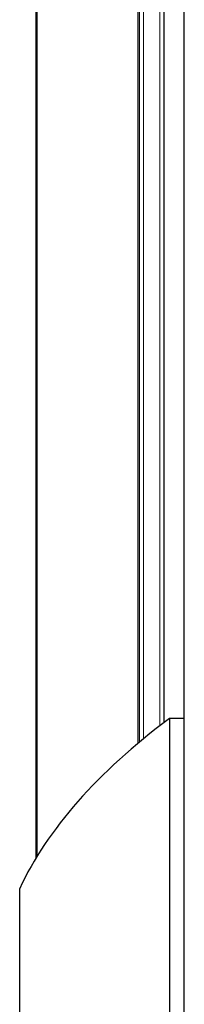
# Model space of a CAD drawing. Header units: millimetres. Extents: x 8 to 1010, y 12 to 2700.
# Tile 31 of 68: x 335 to 354, y 1497 to 1612. Entities that reach past the tile are written whole.
import ezdxf

# ---------------------------------------------------------------- set-up
doc = ezdxf.new("R2010")
doc.units = ezdxf.units.MM

msp = doc.modelspace()

# ---------------------------------------------------------------- linework, layer by layer
at = {"color": 7, "linetype": 'Continuous', "lineweight": 30}
for p, q in [((354.35, 1420.72), (354.35, 2588.07)), ((337.03, 1514.17), (337.03, 2494.62)), ((349.1, 1527.69), (349.1, 2481.11)), ((351.98, 1529.98), (351.98, 2478.82)), ((352.62, 1530.47), (352.62, 1419.37)), ((352.62, 1530.47), (354.35, 1530.47)), ((335.1, 1396.1), (335.1, 1510.57))]:
    msp.add_line(p, q, dxfattribs=at)
at = {"color": 8, "linetype": 'Continuous', "lineweight": 0}
for p, q in [((337.15, 2494.43), (337.15, 1514.37)), ((348.91, 2481.27), (348.91, 1527.52)), ((349.58, 2480.72), (349.58, 1528.08)), ((351.49, 2479.19), (351.49, 1529.61))]:
    msp.add_line(p, q, dxfattribs=at)
at = {"color": 7, "linetype": 'Continuous', "lineweight": 30}
msp.add_ellipse((538.9, 1498.37), major_axis=(206.61, 0), ratio=0.359119, start_param=2.694237, end_param=2.976455, dxfattribs=at)

doc.saveas('drawing.dxf')
